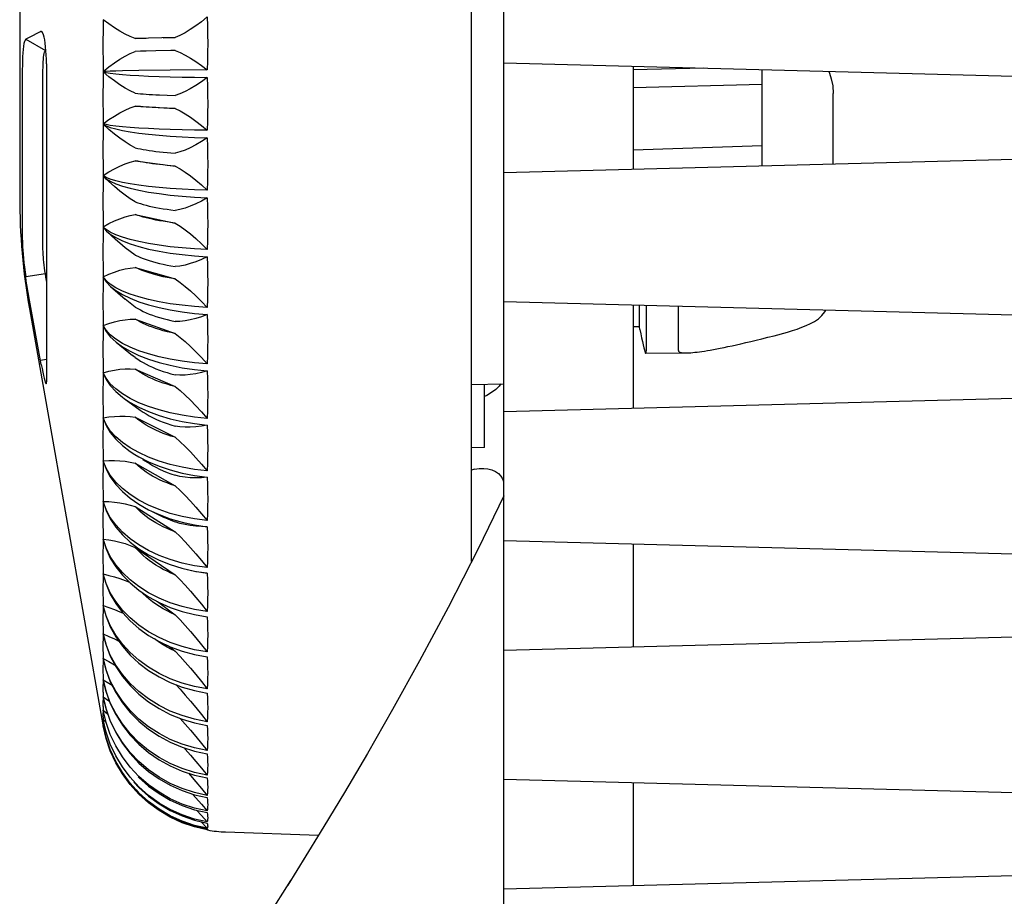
# Model space of a CAD drawing. Header units: inches. Extents: x 0 to 17, y 0 to 11.
# Tile 24 of 29: x 9.944 to 10.545, y 5.038 to 5.572. Entities that reach past the tile are written whole.
import ezdxf

# ---------------------------------------------------------------- set-up
doc = ezdxf.new("R2010")
doc.units = ezdxf.units.IN
doc.header["$LTSCALE"] = 0.935
doc.header["$MEASUREMENT"] = 0
doc.layers.get('0').update_dxf_attribs({"linetype": 'CONTINUOUS'})

msp = doc.modelspace()

# ---------------------------------------------------------------- linework, layer by layer
at = {"color": 7, "linetype": 'Continuous'}
for p, q in [((10.23944, 4.18425), (10.23944, 5.98203)), ((10.21975, 5.24186), (10.21975, 5.85432)), ((9.94784, 5.56055), (9.9598, 5.55368)), ((9.95014, 5.56188), (9.95683, 5.56532)), ((9.95808, 5.5646), (9.95683, 5.56532)), ((9.99497, 5.56444), (9.99494, 5.56053)), ((9.99494, 5.56053), (9.99494, 5.55276)), ((10.03887, 5.5615), (10.01464, 5.56099)), ((10.01464, 5.56099), (10.01775, 5.5611)), ((10.01775, 5.5611), (10.02128, 5.56119)), ((10.03168, 5.5614), (10.03887, 5.5615)), ((10.01775, 5.55322), (10.01464, 5.55312)), ((10.02128, 5.55332), (10.01775, 5.55322)), ((10.02726, 5.55345), (10.02128, 5.55332)), ((9.94576, 5.54196), (9.94576, 5.43875)), ((9.96048, 5.54548), (9.96048, 5.35161)), ((10.03599, 5.5417), (10.01683, 5.54148)), ((10.05848, 5.54184), (10.03599, 5.5417)), ((10.23944, 5.54612), (11.0544, 5.52478)), ((10.31818, 5.54406), (10.31818, 5.48125)), ((10.36124, 5.54293), (10.31818, 5.54189)), ((10.39692, 5.48331), (10.39692, 5.54199)), ((9.95837, 5.43207), (9.95837, 5.54159)), ((10.01683, 5.54148), (10.00678, 5.54127)), ((9.99497, 5.53255), (9.99494, 5.52864)), ((10.31818, 5.53111), (10.39692, 5.53315)), ((9.99494, 5.52864), (9.99494, 5.52088)), ((10.03401, 5.52635), (10.03887, 5.52617)), ((10.44023, 5.48445), (10.44023, 5.52734)), ((10.01464, 5.5197), (10.03887, 5.51831)), ((10.03887, 5.51831), (10.03401, 5.51848)), ((9.99497, 5.50075), (9.99494, 5.49687)), ((10.23944, 5.47919), (11.0544, 5.50053)), ((9.99494, 5.49687), (9.99494, 5.48917)), ((10.39692, 5.49545), (10.31818, 5.49283)), ((10.01464, 5.48645), (10.03887, 5.48316)), ((9.99501, 5.47707), (9.99499, 5.47508)), ((9.99683, 5.47623), (9.99501, 5.47733)), ((9.99501, 5.47707), (9.99551, 5.47656)), ((9.9965, 5.4756), (9.9972, 5.47493)), ((9.99497, 5.46924), (9.99494, 5.46542)), ((9.99494, 5.46542), (9.99494, 5.45782)), ((10.01464, 5.45358), (10.03887, 5.44842)), ((9.99683, 5.44444), (9.99501, 5.44614)), ((9.99501, 5.44589), (9.99683, 5.4437)), ((9.99941, 5.44279), (9.99683, 5.44444)), ((9.99683, 5.4437), (9.99718, 5.44336)), ((9.99718, 5.44337), (10.0025, 5.43845)), ((10.00274, 5.44122), (9.99941, 5.44279)), ((10.00678, 5.43972), (10.00274, 5.44122)), ((9.99497, 5.43822), (9.99494, 5.43448)), ((9.99494, 5.43448), (9.99494, 5.42703)), ((9.9598, 5.41733), (9.94784, 5.41552)), ((9.99683, 5.41329), (9.99501, 5.41558)), ((10.01464, 5.42129), (10.03887, 5.41429)), ((9.99501, 5.41534), (9.99683, 5.41257)), ((9.99683, 5.41257), (9.99961, 5.4097)), ((9.99961, 5.40971), (10.00841, 5.40203)), ((9.99497, 5.40787), (9.99494, 5.40423)), ((9.99494, 5.40423), (9.99494, 5.39699)), ((10.01683, 5.40333), (10.01149, 5.40506)), ((9.95734, 5.36208), (9.95014, 5.40138)), ((10.23944, 5.40045), (11.0544, 5.37911)), ((10.31818, 5.39839), (10.31818, 5.33558)), ((10.32212, 5.38511), (10.32212, 5.39828)), ((10.32611, 5.39818), (10.32611, 5.37048)), ((10.34579, 5.37063), (10.34579, 5.39766)), ((9.95014, 5.39605), (9.99489, 5.1423)), ((9.99501, 5.38584), (9.99856, 5.3871)), ((9.99683, 5.38298), (9.99501, 5.38584)), ((9.99501, 5.3856), (9.99683, 5.38227)), ((10.01464, 5.38979), (10.03887, 5.38099)), ((10.32212, 5.3851), (10.31818, 5.38509)), ((10.32241, 5.3835), (10.32212, 5.3851)), ((9.99497, 5.37839), (9.99494, 5.37488)), ((9.99494, 5.37488), (9.99494, 5.36788)), ((10.00678, 5.37502), (10.00274, 5.37754)), ((10.00303, 5.37571), (10.01305, 5.36763)), ((10.01149, 5.37022), (10.01683, 5.36767)), ((10.01464, 5.36635), (10.01305, 5.36761)), ((10.32587, 5.36901), (10.35056, 5.36918)), ((9.95683, 5.36481), (9.96048, 5.36536)), ((9.99501, 5.35709), (9.99856, 5.35802)), ((9.99683, 5.35368), (9.99501, 5.35709)), ((10.01464, 5.35926), (10.03887, 5.34872)), ((10.21975, 5.34983), (10.23944, 5.35028)), ((10.22763, 5.31148), (10.22763, 5.35001)), ((10.23752, 5.35024), (10.23662, 5.34897)), ((10.23944, 5.33352), (11.0544, 5.35486)), ((9.99494, 5.34659), (9.99494, 5.33988)), ((10.01149, 5.34136), (10.00678, 5.34417)), ((10.23662, 5.34897), (10.23453, 5.34688)), ((10.00781, 5.34146), (10.01768, 5.33431)), ((10.01683, 5.33877), (10.01149, 5.34136)), ((9.99501, 5.32953), (9.99856, 5.33011)), ((9.99683, 5.32558), (9.99501, 5.32953)), ((10.01464, 5.3299), (10.03887, 5.31768)), ((9.99495, 5.31957), (9.99494, 5.31316)), ((10.22763, 5.31147), (10.21975, 5.31129)), ((9.99501, 5.30331), (9.99856, 5.30354)), ((9.99683, 5.29885), (9.99501, 5.30331)), ((10.01446, 5.30712), (10.01683, 5.30572)), ((10.01464, 5.30188), (10.03887, 5.28805)), ((10.01683, 5.30572), (10.02273, 5.3027)), ((10.01911, 5.30424), (10.02332, 5.30164)), ((10.02332, 5.30164), (10.02518, 5.30053)), ((10.22147, 5.29816), (10.21975, 5.29766)), ((9.99494, 5.29391), (9.99494, 5.28789)), ((10.23859, 5.29238), (10.23922, 5.29063)), ((9.99683, 5.27366), (9.99501, 5.2786)), ((9.99501, 5.2786), (9.99856, 5.27848)), ((9.99501, 5.27841), (9.99683, 5.27308)), ((10.01149, 5.28061), (10.01683, 5.27689)), ((10.02273, 5.27629), (10.01683, 5.27936)), ((10.01464, 5.27538), (10.03887, 5.26003)), ((10.02914, 5.27358), (10.02273, 5.27629)), ((10.02463, 5.27259), (10.03195, 5.26905)), ((10.03599, 5.27126), (10.02914, 5.27358)), ((9.99494, 5.26984), (9.99494, 5.26423)), ((10.02518, 5.26671), (10.02318, 5.26803)), ((9.99501, 5.25538), (9.99683, 5.24963)), ((10.01149, 5.2538), (10.01683, 5.24973)), ((10.23944, 5.25478), (11.0544, 5.23344)), ((9.99494, 5.24748), (9.99494, 5.24231)), ((10.01615, 5.24885), (10.01464, 5.25056)), ((10.01464, 5.25056), (10.03887, 5.23379)), ((10.01775, 5.24719), (10.01615, 5.24885)), ((10.02273, 5.24865), (10.01683, 5.25205)), ((10.31818, 5.25272), (10.31818, 5.18991)), ((10.05074, 5.23931), (10.04321, 5.24095)), ((10.05848, 5.23817), (10.05074, 5.23931)), ((9.99494, 5.22698), (9.99494, 5.22228)), ((10.01149, 5.22881), (10.01683, 5.22442)), ((10.02273, 5.22285), (10.01683, 5.22657)), ((10.01947, 5.22221), (10.01819, 5.2235)), ((10.0281, 5.21752), (10.03887, 5.20948)), ((9.99494, 5.20846), (9.99494, 5.20426)), ((10.01149, 5.20579), (10.01683, 5.2011)), ((10.23944, 5.18785), (11.0544, 5.20919)), ((10.02273, 5.19906), (10.01683, 5.20306)), ((9.99494, 5.19203), (9.99494, 5.18836)), ((10.03487, 5.19045), (10.03887, 5.18727)), ((10.01149, 5.18487), (10.01683, 5.17992)), ((10.02273, 5.17742), (10.01683, 5.18169)), ((10.05074, 5.18523), (10.05848, 5.18379)), ((9.99494, 5.1778), (9.99494, 5.17468)), ((10.01149, 5.1662), (10.01683, 5.161)), ((10.02273, 5.15807), (10.01683, 5.16257)), ((10.05074, 5.16315), (10.05848, 5.16162)), ((9.99494, 5.15626), (9.99495, 5.15494)), ((9.99495, 5.15494), (9.99494, 5.15429)), ((9.99494, 5.14908), (9.99495, 5.14839)), ((9.99495, 5.14839), (9.99494, 5.14771)), ((9.99501, 5.15119), (9.99778, 5.14905)), ((9.99501, 5.14552), (9.99669, 5.14411)), ((10.01149, 5.14988), (10.01683, 5.14448)), ((10.02273, 5.14112), (10.01683, 5.14583)), ((9.99494, 5.14437), (9.99495, 5.14372)), ((9.99495, 5.14372), (9.99494, 5.14359)), ((9.99494, 5.14214), (9.99495, 5.142)), ((9.99495, 5.142), (9.99494, 5.14198)), ((9.99499, 5.14172), (9.99501, 5.14165)), ((9.99501, 5.14234), (9.99596, 5.14147)), ((10.05074, 5.14343), (10.05848, 5.14184)), ((10.01149, 5.13601), (10.01683, 5.13044)), ((10.02273, 5.12668), (10.01683, 5.13158)), ((10.01149, 5.12469), (10.01683, 5.11898)), ((10.05074, 5.12621), (10.05848, 5.12456)), ((10.02273, 5.11484), (10.01683, 5.11988)), ((10.0165, 5.11053), (10.01683, 5.11017)), ((10.02273, 5.10567), (10.01683, 5.11083)), ((10.05074, 5.1116), (10.05848, 5.10989)), ((10.01378, 5.1074), (10.01683, 5.10405)), ((10.02273, 5.09922), (10.01683, 5.10448)), ((10.23944, 5.10911), (11.0544, 5.08777)), ((10.31818, 5.10705), (10.31818, 5.04424)), ((10.01515, 5.10253), (10.01683, 5.10067)), ((10.05074, 5.09967), (10.05848, 5.09792)), ((10.05074, 5.09051), (10.05848, 5.08873)), ((10.05206, 5.0902), (10.05498, 5.08695)), ((10.05498, 5.08695), (10.05848, 5.083)), ((10.05466, 5.08325), (10.05848, 5.07915)), ((10.12964, 5.08023), (10.11648, 5.05878)), ((10.05761, 5.07908), (10.05848, 5.0782)), ((10.06974, 5.07695), (10.12642, 5.07497)), ((10.11866, 5.06231), (10.10757, 5.0445)), ((10.23944, 5.04218), (11.0544, 5.06352)), ((10.10931, 5.04728), (10.09572, 5.02578))]:
    msp.add_line(p, q, dxfattribs=at)
for points in [[(9.94417, 5.62728), (9.94417, 5.62723), (9.94417, 5.62698), (9.94416, 5.46444)], [(9.99501, 5.57247), (9.99499, 5.57043), (9.99497, 5.56841), (9.99497, 5.56444)], [(10.01464, 5.56099), (10.01156, 5.56221), (10.00841, 5.5637), (10.00519, 5.56546), (10.00189, 5.56751), (9.99849, 5.56985), (9.99501, 5.57247)], [(10.05848, 5.57412), (10.05494, 5.57121), (10.05151, 5.56863), (10.04821, 5.56639), (10.04501, 5.56447), (10.0419, 5.56283), (10.03887, 5.5615)], [(10.05848, 5.57412), (10.05867, 5.56875), (10.05878, 5.56337), (10.05882, 5.55799), (10.05878, 5.5526), (10.05867, 5.54722), (10.05848, 5.54184)], [(9.94784, 5.56055), (9.94744, 5.56003), (9.94708, 5.55912), (9.94676, 5.55784), (9.9465, 5.55624), (9.94627, 5.55433), (9.94608, 5.55219), (9.94594, 5.54985), (9.94584, 5.54734), (9.94578, 5.54473), (9.94576, 5.54196)], [(9.94784, 5.56055), (9.94819, 5.56078), (9.94855, 5.561), (9.94893, 5.56122), (9.94932, 5.56144), (9.94973, 5.56166), (9.95014, 5.56188)], [(9.95748, 5.56529), (9.95734, 5.56535), (9.95683, 5.56532)], [(9.96048, 5.54548), (9.96044, 5.54827), (9.96035, 5.55095), (9.9602, 5.55352), (9.96, 5.55593), (9.95974, 5.55812), (9.95944, 5.56008), (9.95908, 5.56181), (9.95869, 5.56323), (9.95827, 5.5643), (9.95782, 5.56502), (9.95748, 5.56529)], [(9.95861, 5.54819), (9.95874, 5.54957), (9.9589, 5.55079), (9.95908, 5.55182), (9.95929, 5.55265), (9.95953, 5.55328), (9.9598, 5.55368)], [(9.95837, 5.54159), (9.95839, 5.54338), (9.95843, 5.54507), (9.95851, 5.54669), (9.95861, 5.54819)], [(9.99494, 5.55276), (9.99497, 5.54884), (9.99497, 5.54487)], [(9.99501, 5.54082), (9.99856, 5.54363), (10.00198, 5.54613), (10.0053, 5.54832), (10.0085, 5.55021), (10.01162, 5.55181), (10.01464, 5.55312)], [(10.03887, 5.55363), (10.0364, 5.5536), (10.02726, 5.55345)], [(10.03887, 5.55363), (10.04196, 5.5524), (10.04512, 5.55087), (10.04834, 5.54906), (10.05163, 5.54696), (10.05501, 5.54455), (10.05848, 5.54184)], [(9.99497, 5.54487), (9.99499, 5.54285), (9.99501, 5.54082)], [(9.99501, 5.54056), (9.99499, 5.53852), (9.99497, 5.53651), (9.99497, 5.53255)], [(10.00678, 5.54127), (10.00274, 5.54116), (9.99941, 5.54104), (9.99683, 5.54093), (9.99501, 5.54082)], [(10.01464, 5.52756), (10.01156, 5.52901), (10.00841, 5.53075), (10.00519, 5.53276), (10.00188, 5.53507), (9.99849, 5.53767), (9.99501, 5.54056)], [(9.99501, 5.54056), (9.99683, 5.54016), (9.99941, 5.53978), (10.00274, 5.5394), (10.00678, 5.53904), (10.01149, 5.5387), (10.01683, 5.53838)], [(10.01683, 5.53838), (10.02273, 5.53811), (10.02914, 5.53787), (10.03599, 5.53765), (10.04321, 5.53748), (10.05074, 5.53733), (10.05848, 5.53723)], [(10.05848, 5.53723), (10.05494, 5.5346), (10.05151, 5.53229), (10.04821, 5.53031), (10.04501, 5.52864), (10.0419, 5.52726), (10.03887, 5.52617)], [(10.05848, 5.53723), (10.05867, 5.53185), (10.05878, 5.52647), (10.05882, 5.52109), (10.05878, 5.51572), (10.05867, 5.51035), (10.05848, 5.50499)], [(10.43755, 5.54093), (10.43797, 5.53994), (10.43908, 5.53641), (10.43991, 5.53217), (10.44023, 5.52734)], [(10.01464, 5.52756), (10.01615, 5.52742), (10.01775, 5.52728), (10.01947, 5.52715), (10.02128, 5.52702), (10.02318, 5.52689), (10.02518, 5.52677)], [(10.02518, 5.52677), (10.02726, 5.52666), (10.02943, 5.52655), (10.03401, 5.52635)], [(9.99494, 5.52088), (9.99497, 5.51696), (9.99497, 5.513)], [(9.99501, 5.50895), (9.99856, 5.51148), (10.00198, 5.51371), (10.0053, 5.51564), (10.0085, 5.51727), (10.01162, 5.51863), (10.01464, 5.5197)], [(10.02518, 5.51891), (10.02318, 5.51903), (10.02128, 5.51916), (10.01947, 5.51928), (10.01775, 5.51942), (10.01615, 5.51956), (10.01464, 5.5197)], [(10.03401, 5.51848), (10.02943, 5.51869), (10.02726, 5.5188), (10.02518, 5.51891)], [(10.03887, 5.51831), (10.04196, 5.51683), (10.04512, 5.51506), (10.04834, 5.513), (10.05163, 5.51064), (10.05501, 5.50797), (10.05848, 5.50499)], [(9.99497, 5.513), (9.99499, 5.51099), (9.99501, 5.50895)], [(9.99501, 5.50869), (9.99499, 5.50668), (9.99497, 5.50468), (9.99497, 5.50075)], [(10.01683, 5.50634), (10.01149, 5.5067), (10.00678, 5.5071), (10.00274, 5.50752), (9.99941, 5.50798), (9.99683, 5.50846), (9.99501, 5.50895)], [(9.99501, 5.50869), (9.99683, 5.50769), (9.99941, 5.50672), (10.00274, 5.50578), (10.00678, 5.50488), (10.01149, 5.50404), (10.01683, 5.50326)], [(10.01464, 5.49425), (10.01156, 5.49593), (10.00841, 5.4979), (10.00519, 5.50016), (10.00188, 5.50271), (9.99849, 5.50555), (9.99501, 5.50869)], [(10.05848, 5.50499), (10.05074, 5.50509), (10.04321, 5.50525), (10.03599, 5.50545), (10.02914, 5.50571), (10.02273, 5.506), (10.01683, 5.50634)], [(10.01683, 5.50326), (10.02273, 5.50257), (10.02914, 5.50196), (10.03599, 5.50143), (10.04321, 5.50099), (10.05074, 5.50065), (10.05848, 5.5004)], [(10.05848, 5.5004), (10.05494, 5.49807), (10.05151, 5.49605), (10.04821, 5.49435), (10.04501, 5.49294), (10.0419, 5.49181), (10.03887, 5.49096)], [(10.05848, 5.5004), (10.05867, 5.49505), (10.05878, 5.4897), (10.05882, 5.48436), (10.05878, 5.47903), (10.05867, 5.47371), (10.05848, 5.46841)], [(10.01464, 5.49425), (10.01615, 5.49392), (10.01775, 5.49359), (10.01947, 5.49328), (10.02128, 5.49297), (10.02318, 5.49268), (10.02518, 5.49239)], [(9.99494, 5.48917), (9.99497, 5.48528), (9.99497, 5.48135)], [(10.02518, 5.49239), (10.02726, 5.49212), (10.02943, 5.49186), (10.03168, 5.49162), (10.03401, 5.49139), (10.0364, 5.49117), (10.03887, 5.49096)], [(9.99501, 5.47733), (9.99856, 5.47956), (10.00198, 5.48151), (10.0053, 5.48316), (10.0085, 5.48453), (10.01162, 5.48562), (10.01464, 5.48645)], [(10.02518, 5.48459), (10.02318, 5.48488), (10.02128, 5.48517), (10.01947, 5.48547), (10.01775, 5.48579), (10.01615, 5.48611), (10.01464, 5.48645)], [(10.03887, 5.48316), (10.0364, 5.48337), (10.03401, 5.48359), (10.03168, 5.48382), (10.02943, 5.48406), (10.02726, 5.48432), (10.02518, 5.48459)], [(10.03887, 5.48316), (10.04196, 5.48146), (10.04512, 5.47945), (10.04834, 5.47715), (10.05163, 5.47455), (10.05501, 5.47163), (10.05848, 5.46841)], [(9.99497, 5.48135), (9.99499, 5.47935), (9.99501, 5.47733)], [(9.99551, 5.47656), (9.99683, 5.47547), (9.99941, 5.47391), (10.00274, 5.47241), (10.00679, 5.47099), (10.0115, 5.46965), (10.01684, 5.46841)], [(10.01683, 5.47146), (10.01149, 5.47228), (10.00678, 5.47318), (10.00274, 5.47414), (9.99941, 5.47516), (9.99683, 5.47623)], [(9.99499, 5.47508), (9.99497, 5.47312), (9.99497, 5.46924)], [(10.01464, 5.46127), (10.01156, 5.46318), (10.0084, 5.46537), (10.00519, 5.46785), (10.00189, 5.47062), (9.9985, 5.4737), (9.9972, 5.47493)], [(10.05848, 5.46841), (10.05074, 5.46865), (10.04321, 5.46901), (10.03599, 5.46947), (10.02914, 5.47004), (10.02273, 5.47071), (10.01683, 5.47146)], [(10.01684, 5.46841), (10.02274, 5.46731), (10.02915, 5.46633), (10.036, 5.46549), (10.04322, 5.4648), (10.05074, 5.46426), (10.05848, 5.46387)], [(10.05848, 5.46387), (10.05494, 5.46185), (10.05151, 5.46013), (10.04821, 5.45871), (10.04501, 5.45758), (10.0419, 5.45671), (10.03887, 5.45612)], [(10.05848, 5.46387), (10.05867, 5.45857), (10.05878, 5.45329), (10.05882, 5.44802), (10.05878, 5.44277), (10.05867, 5.43753), (10.05848, 5.43232)], [(9.99494, 5.45782), (9.99497, 5.45399), (9.99497, 5.45011)], [(10.01464, 5.46127), (10.01615, 5.46075), (10.01776, 5.46024), (10.01947, 5.45974), (10.02128, 5.45926), (10.02319, 5.4588), (10.02519, 5.45836)], [(10.02519, 5.45836), (10.02727, 5.45793), (10.02944, 5.45753), (10.03169, 5.45714), (10.03401, 5.45678), (10.03641, 5.45644), (10.03887, 5.45612)], [(9.99501, 5.44614), (9.99856, 5.44806), (10.00198, 5.44971), (10.0053, 5.45107), (10.0085, 5.45217), (10.01162, 5.45301), (10.01464, 5.45358)], [(10.02518, 5.45067), (10.02318, 5.45111), (10.02128, 5.45157), (10.01947, 5.45205), (10.01775, 5.45255), (10.01615, 5.45306), (10.01464, 5.45358)], [(9.99497, 5.45011), (9.99499, 5.44814), (9.99501, 5.44614)], [(9.99501, 5.44589), (9.99499, 5.44394), (9.99497, 5.44201), (9.99497, 5.43822)], [(10.03887, 5.44842), (10.0364, 5.44874), (10.03401, 5.44908), (10.03168, 5.44945), (10.02943, 5.44983), (10.02726, 5.45024), (10.02518, 5.45067)], [(10.03887, 5.44842), (10.04196, 5.4465), (10.04511, 5.44427), (10.04834, 5.44175), (10.05163, 5.43892), (10.05501, 5.43577), (10.05848, 5.43232)], [(9.99718, 5.44336), (9.99941, 5.44157), (10.00274, 5.43952), (10.00678, 5.43757), (10.01149, 5.43575), (10.01683, 5.43406)], [(10.01683, 5.43706), (10.01149, 5.43833), (10.00678, 5.43972)], [(9.94576, 5.43876), (9.94579, 5.4374), (9.94585, 5.4358), (9.94595, 5.43393), (9.94609, 5.43181), (9.94628, 5.42944), (9.9465, 5.42688), (9.94677, 5.42422), (9.94708, 5.42143), (9.94744, 5.41853), (9.94784, 5.41552)], [(10.01464, 5.42883), (10.01156, 5.43095), (10.00841, 5.43335), (10.00519, 5.43603), (10.0025, 5.43845)], [(10.05848, 5.43232), (10.05074, 5.4327), (10.04321, 5.43326), (10.03599, 5.43398), (10.02914, 5.43486), (10.02273, 5.43589), (10.01683, 5.43706)], [(10.01683, 5.43406), (10.02273, 5.43255), (10.02914, 5.43121), (10.03599, 5.43007), (10.04321, 5.42912), (10.05074, 5.42838), (10.05848, 5.42786)], [(9.9589, 5.4245), (9.95874, 5.42614), (9.95861, 5.42766), (9.95851, 5.42904), (9.95843, 5.43026), (9.95839, 5.43126), (9.95837, 5.43207)], [(10.01464, 5.42883), (10.01615, 5.42812), (10.01775, 5.42743), (10.01947, 5.42676), (10.02128, 5.42611), (10.02318, 5.42548), (10.02518, 5.42488)], [(10.05848, 5.42786), (10.05494, 5.42616), (10.05151, 5.42475), (10.04821, 5.42363), (10.04501, 5.42277), (10.0419, 5.42217), (10.03887, 5.42183)], [(10.05848, 5.42786), (10.05867, 5.42265), (10.05878, 5.41747), (10.05882, 5.4123), (10.05878, 5.40716), (10.05867, 5.40204), (10.05848, 5.39694)], [(9.9598, 5.41733), (9.95954, 5.41918), (9.9593, 5.421), (9.95909, 5.42278), (9.9589, 5.4245)], [(9.99494, 5.42703), (9.99497, 5.42327), (9.99497, 5.41947)], [(10.02518, 5.42488), (10.02726, 5.4243), (10.02943, 5.42375), (10.03168, 5.42323), (10.03401, 5.42273), (10.0364, 5.42227), (10.03887, 5.42183)], [(9.96048, 5.41291), (9.96041, 5.41332), (9.9601, 5.41533), (9.9598, 5.41733)], [(9.99497, 5.41947), (9.99499, 5.41754), (9.99501, 5.41558)], [(9.99501, 5.41558), (9.99856, 5.41718), (10.00199, 5.41852), (10.0053, 5.41959), (10.0085, 5.4204), (10.01162, 5.42097), (10.01464, 5.42129)], [(10.02518, 5.41734), (10.02318, 5.41794), (10.02128, 5.41857), (10.01947, 5.41922), (10.01775, 5.41989), (10.01615, 5.42058), (10.01464, 5.42129)], [(10.03887, 5.41429), (10.0364, 5.41473), (10.03401, 5.41519), (10.03168, 5.41569), (10.02943, 5.41621), (10.02726, 5.41676), (10.02518, 5.41734)], [(9.95014, 5.40138), (9.94972, 5.40373), (9.94932, 5.40609), (9.94892, 5.40844), (9.94855, 5.4108), (9.94819, 5.41316), (9.94784, 5.41552)], [(9.99501, 5.41534), (9.99499, 5.41344), (9.99497, 5.41157), (9.99497, 5.40787)], [(10.00274, 5.40895), (9.99941, 5.41108), (9.99683, 5.41329)], [(9.99961, 5.4097), (10.00274, 5.40729), (10.00678, 5.40483), (10.01149, 5.40253), (10.01683, 5.40041)], [(10.03887, 5.41429), (10.04196, 5.41216), (10.04511, 5.40973), (10.04833, 5.40699), (10.05163, 5.40395), (10.05502, 5.4006), (10.05848, 5.39694)], [(10.01149, 5.40506), (10.00678, 5.40694), (10.00274, 5.40895)], [(10.01464, 5.39713), (10.01156, 5.39943), (10.00841, 5.40203)], [(10.05848, 5.39694), (10.05074, 5.39746), (10.04321, 5.39821), (10.03599, 5.39919), (10.02914, 5.40038), (10.02273, 5.40176), (10.01683, 5.40333)], [(10.01683, 5.40041), (10.02273, 5.3985), (10.02914, 5.39682), (10.03599, 5.39537), (10.04321, 5.39417), (10.05074, 5.39324), (10.05848, 5.39258)], [(9.99494, 5.39699), (9.99497, 5.39333), (9.99497, 5.38963)], [(10.01464, 5.39713), (10.01615, 5.39623), (10.01775, 5.39536), (10.01947, 5.39452), (10.02128, 5.3937), (10.02318, 5.39291), (10.02518, 5.39216)], [(10.02518, 5.39216), (10.02726, 5.39143), (10.02943, 5.39074), (10.03168, 5.39008), (10.03401, 5.38946), (10.0364, 5.38888), (10.03887, 5.38833)], [(10.05848, 5.39258), (10.05494, 5.39123), (10.05151, 5.39013), (10.04821, 5.38931), (10.04501, 5.38874), (10.0419, 5.38841), (10.03887, 5.38833)], [(10.05848, 5.39258), (10.05867, 5.3875), (10.05878, 5.38245), (10.05882, 5.37742), (10.05878, 5.37241), (10.05867, 5.36744), (10.05848, 5.36249)], [(10.42874, 5.38836), (10.43117, 5.38998), (10.43331, 5.39195), (10.43514, 5.39425), (10.43577, 5.39531)], [(9.99497, 5.38963), (9.99499, 5.38774), (9.99501, 5.38584)], [(9.99501, 5.3856), (9.99499, 5.38377), (9.99497, 5.38196), (9.99497, 5.37839)], [(9.99856, 5.3871), (10.00199, 5.38812), (10.0053, 5.3889), (10.00851, 5.38943), (10.01162, 5.38973), (10.01464, 5.38979)], [(10.02518, 5.38482), (10.02318, 5.38558), (10.02128, 5.38636), (10.01947, 5.38718), (10.01775, 5.38803), (10.01615, 5.38889), (10.01464, 5.38979)], [(10.41235, 5.38181), (10.41531, 5.38275), (10.41821, 5.38376), (10.42104, 5.38483), (10.42376, 5.38596), (10.42634, 5.38714), (10.42874, 5.38836)], [(10.00274, 5.37754), (9.99941, 5.3802), (9.99683, 5.38298)], [(9.99683, 5.38227), (9.99941, 5.37904), (10.00303, 5.37569)], [(10.03887, 5.38099), (10.0364, 5.38154), (10.03401, 5.38212), (10.03168, 5.38274), (10.02943, 5.3834), (10.02726, 5.38409), (10.02518, 5.38482)], [(10.03887, 5.38099), (10.04195, 5.37867), (10.04511, 5.37604), (10.04833, 5.37311), (10.05163, 5.36988), (10.05502, 5.36634), (10.05848, 5.36249)], [(10.32241, 5.3835), (10.32291, 5.38086), (10.32339, 5.37838), (10.32385, 5.3761), (10.32429, 5.37408), (10.3247, 5.37236), (10.32506, 5.37098), (10.32537, 5.36995), (10.32563, 5.3693), (10.32584, 5.36902), (10.32587, 5.36901)], [(10.35056, 5.36918), (10.35136, 5.36919), (10.35235, 5.36924), (10.35343, 5.36931), (10.3546, 5.3694), (10.35585, 5.36953), (10.35719, 5.36969), (10.35862, 5.36987), (10.36015, 5.37008), (10.36176, 5.37033), (10.36348, 5.37061), (10.36529, 5.37092), (10.36721, 5.37126), (10.36924, 5.37164), (10.37138, 5.37205), (10.37364, 5.37251), (10.37603, 5.373), (10.37855, 5.37354), (10.3812, 5.37412), (10.38399, 5.37475), (10.38694, 5.37543), (10.39003, 5.37616), (10.39329, 5.37694), (10.39673, 5.37779), (10.40034, 5.37869), (10.40414, 5.37966), (10.41235, 5.38181)], [(10.00303, 5.37569), (10.00678, 5.37298), (10.01149, 5.37022)], [(10.01683, 5.3705), (10.01149, 5.37267), (10.00678, 5.37502)], [(9.99494, 5.36788), (9.99497, 5.36434), (9.99497, 5.36076)], [(10.05848, 5.36249), (10.05074, 5.36315), (10.04321, 5.3641), (10.03599, 5.36532), (10.02914, 5.3668), (10.02273, 5.36854), (10.01683, 5.3705)], [(10.01683, 5.36767), (10.02273, 5.36538), (10.02914, 5.36335), (10.03599, 5.36161), (10.04321, 5.36017), (10.05074, 5.35906), (10.05848, 5.35827)], [(10.32587, 5.36901), (10.32599, 5.36914), (10.32608, 5.36963), (10.32611, 5.37048)], [(10.34579, 5.37063), (10.34583, 5.3704), (10.34593, 5.37018), (10.34611, 5.36998), (10.34636, 5.3698), (10.34669, 5.36963), (10.34711, 5.3695), (10.34761, 5.36938), (10.34819, 5.36929), (10.34886, 5.36923), (10.34961, 5.36919), (10.35044, 5.36918)], [(9.95734, 5.36208), (9.95782, 5.35959), (9.95827, 5.35737), (9.9587, 5.3554), (9.95909, 5.3537)], [(10.01464, 5.36635), (10.01615, 5.36528), (10.01775, 5.36424), (10.01947, 5.36323), (10.02128, 5.36225), (10.02318, 5.3613), (10.02518, 5.3604)], [(9.99497, 5.36076), (9.99499, 5.35894), (9.99501, 5.35709)], [(9.99501, 5.35687), (9.99499, 5.35512), (9.99497, 5.35338), (9.99497, 5.34995)], [(9.99501, 5.35687), (9.99683, 5.353), (9.99941, 5.34925), (10.00274, 5.34563), (10.00678, 5.34221), (10.00781, 5.34145)], [(9.99856, 5.35802), (10.00199, 5.35872), (10.0053, 5.35918), (10.00851, 5.35943), (10.01162, 5.35945), (10.01464, 5.35926)], [(10.02518, 5.35331), (10.02318, 5.35421), (10.02128, 5.35516), (10.01947, 5.35614), (10.01775, 5.35715), (10.01615, 5.35819), (10.01464, 5.35926)], [(10.02518, 5.3604), (10.02726, 5.35953), (10.02943, 5.3587), (10.03168, 5.35791), (10.03401, 5.35716), (10.0364, 5.35646), (10.03887, 5.35581)], [(10.05848, 5.35827), (10.05494, 5.35726), (10.05151, 5.35649), (10.04821, 5.35597), (10.04501, 5.35569), (10.0419, 5.35563), (10.03887, 5.35581)], [(10.05848, 5.35827), (10.05867, 5.35334), (10.05878, 5.34845), (10.05882, 5.34358), (10.05878, 5.33875), (10.05867, 5.33396), (10.05848, 5.32919)], [(9.95909, 5.3537), (9.95945, 5.35231), (9.95975, 5.35129), (9.96001, 5.35062), (9.96021, 5.35031), (9.9603, 5.3503)], [(9.9603, 5.3503), (9.96036, 5.35037), (9.96045, 5.35081), (9.96048, 5.35161)], [(9.99497, 5.34995), (9.99496, 5.34826), (9.99494, 5.34659)], [(10.00678, 5.34417), (10.00274, 5.34718), (9.99941, 5.35036), (9.99683, 5.35368)], [(10.03887, 5.34872), (10.0364, 5.34937), (10.03401, 5.35007), (10.03168, 5.35082), (10.02943, 5.35161), (10.02726, 5.35244), (10.02518, 5.35331)], [(10.03887, 5.34872), (10.04195, 5.34621), (10.04511, 5.34341), (10.04833, 5.34031), (10.05164, 5.33691), (10.05502, 5.3332), (10.05848, 5.32919)], [(10.23453, 5.34688), (10.23195, 5.34495), (10.22902, 5.34319), (10.22763, 5.34251)], [(9.99494, 5.33988), (9.99496, 5.33818), (9.99497, 5.33648), (9.99497, 5.33305)], [(10.00781, 5.34145), (10.01149, 5.339), (10.01683, 5.33604)], [(10.05848, 5.32919), (10.05074, 5.32998), (10.04321, 5.33111), (10.03599, 5.33257), (10.02914, 5.33435), (10.02273, 5.33642), (10.01683, 5.33877)], [(9.99497, 5.33305), (9.99499, 5.3313), (9.99501, 5.32953)], [(10.01683, 5.33604), (10.02273, 5.33338), (10.02914, 5.33102), (10.03599, 5.329), (10.04321, 5.32734), (10.05074, 5.32604), (10.05848, 5.32513)], [(10.01766, 5.33431), (10.01947, 5.33307), (10.02128, 5.33194), (10.02318, 5.33084), (10.02518, 5.32979)], [(9.99501, 5.32931), (9.99499, 5.32766), (9.99497, 5.32602), (9.99497, 5.32278)], [(9.99501, 5.32931), (9.99683, 5.32493), (9.99941, 5.32068), (10.00274, 5.31659), (10.00678, 5.3127), (10.01149, 5.30907), (10.01446, 5.30712)], [(10.01683, 5.30833), (10.01149, 5.31132), (10.00678, 5.31458), (10.00274, 5.31806), (9.99941, 5.32174), (9.99683, 5.32558)], [(9.99856, 5.33011), (10.00199, 5.33048), (10.0053, 5.33064), (10.00849, 5.33059), (10.01161, 5.33035), (10.01464, 5.3299)], [(10.02518, 5.32299), (10.02318, 5.32405), (10.02128, 5.32514), (10.01947, 5.32627), (10.01775, 5.32745), (10.01615, 5.32865), (10.01464, 5.3299)], [(10.02518, 5.32979), (10.02726, 5.32878), (10.02943, 5.32782), (10.03168, 5.32691), (10.03401, 5.32605), (10.0364, 5.32523), (10.03887, 5.32447)], [(9.99497, 5.32278), (9.99496, 5.32117), (9.99495, 5.31957)], [(10.03887, 5.31768), (10.0364, 5.31844), (10.03401, 5.31925), (10.03168, 5.32011), (10.02943, 5.32102), (10.02726, 5.32198), (10.02518, 5.32299)], [(10.05848, 5.32513), (10.05494, 5.32446), (10.05151, 5.32403), (10.04821, 5.32381), (10.04501, 5.32382), (10.0419, 5.32404), (10.03887, 5.32447)], [(10.05848, 5.32513), (10.05867, 5.32039), (10.05878, 5.31568), (10.05882, 5.31101), (10.05878, 5.30638), (10.05867, 5.30179), (10.05848, 5.29724)], [(10.03887, 5.31768), (10.04195, 5.31501), (10.0451, 5.31204), (10.04833, 5.30879), (10.05164, 5.30523), (10.05502, 5.30138), (10.05848, 5.29724)], [(9.99494, 5.31316), (9.99496, 5.31154), (9.99497, 5.30992), (9.99497, 5.30666)], [(10.05848, 5.29724), (10.05074, 5.29815), (10.04321, 5.29946), (10.03599, 5.30115), (10.02914, 5.30321), (10.02273, 5.30561), (10.01683, 5.30833)], [(9.99497, 5.30666), (9.99499, 5.305), (9.99501, 5.30331)], [(9.99501, 5.30311), (9.99499, 5.30154), (9.99497, 5.29999), (9.99497, 5.29692)], [(9.99501, 5.30311), (9.99683, 5.29824), (9.99941, 5.29351), (10.00274, 5.28896), (10.00678, 5.28465), (10.01149, 5.28061)], [(9.99856, 5.30354), (10.00199, 5.30358), (10.0053, 5.30343), (10.0085, 5.3031), (10.01161, 5.30258), (10.01464, 5.30188)], [(10.02518, 5.29407), (10.02318, 5.29526), (10.02128, 5.2965), (10.01947, 5.29778), (10.01775, 5.29911), (10.01615, 5.30047), (10.01464, 5.30188)], [(10.02273, 5.3027), (10.02914, 5.30003), (10.03599, 5.29775), (10.04321, 5.29586), (10.05074, 5.29439), (10.05848, 5.29336)], [(9.99497, 5.29692), (9.99496, 5.2954), (9.99494, 5.29391)], [(10.01683, 5.27936), (10.01149, 5.28274), (10.00678, 5.28642), (10.00274, 5.29036), (9.99941, 5.29452), (9.99683, 5.29885)], [(10.02518, 5.30053), (10.02726, 5.29939), (10.02943, 5.29831), (10.03168, 5.29727), (10.03401, 5.2963), (10.0364, 5.29538), (10.03887, 5.29452)], [(10.22147, 5.29816), (10.22437, 5.29866), (10.22712, 5.29875), (10.22972, 5.29846), (10.23212, 5.2978), (10.23428, 5.2968), (10.23612, 5.29552), (10.23755, 5.29403), (10.23859, 5.29238)], [(10.03887, 5.28805), (10.0364, 5.28891), (10.03401, 5.28983), (10.03168, 5.29081), (10.02943, 5.29184), (10.02726, 5.29293), (10.02518, 5.29407)], [(10.05848, 5.29336), (10.05493, 5.29305), (10.05151, 5.29294), (10.04821, 5.29304), (10.04501, 5.29334), (10.0419, 5.29383), (10.03887, 5.29452)], [(10.05848, 5.29336), (10.05867, 5.28883), (10.05878, 5.28435), (10.05882, 5.2799), (10.05878, 5.2755), (10.05867, 5.27115), (10.05848, 5.26684)], [(9.99494, 5.28789), (9.99496, 5.28637), (9.99497, 5.28484), (9.99497, 5.28177)], [(10.03887, 5.28805), (10.04195, 5.28524), (10.0451, 5.28213), (10.04833, 5.27874), (10.05164, 5.27506), (10.05502, 5.27109), (10.05848, 5.26684)], [(9.99497, 5.28177), (9.99499, 5.2802), (9.99501, 5.2786)], [(9.99501, 5.27841), (9.99499, 5.27695), (9.99497, 5.27551), (9.99497, 5.27264)], [(9.99856, 5.27848), (10.00199, 5.27819), (10.0053, 5.27773), (10.0085, 5.27711), (10.01162, 5.27633), (10.01464, 5.27538)], [(10.23944, 5.28199), (10.22376, 5.2497), (10.20549, 5.21393), (10.188, 5.18124)], [(9.99497, 5.27264), (9.99496, 5.27123), (9.99494, 5.26984)], [(10.01683, 5.25205), (10.01149, 5.2558), (10.00678, 5.25989), (10.00274, 5.26425), (9.99941, 5.26886), (9.99683, 5.27366)], [(9.99683, 5.27308), (9.99941, 5.26791), (10.00274, 5.26294), (10.00678, 5.25822), (10.01149, 5.2538)], [(10.02318, 5.26803), (10.02128, 5.2694), (10.01947, 5.27083), (10.01775, 5.2723), (10.01615, 5.27382), (10.01464, 5.27538)], [(10.01683, 5.27689), (10.02273, 5.27354), (10.02463, 5.27259)], [(10.02463, 5.27259), (10.02914, 5.27057), (10.03599, 5.26803), (10.04321, 5.26593), (10.05074, 5.26431), (10.05848, 5.26316)], [(10.03887, 5.26003), (10.0364, 5.26099), (10.03401, 5.26201), (10.03168, 5.26309), (10.02943, 5.26424), (10.02726, 5.26544), (10.02518, 5.26671)], [(10.03195, 5.26905), (10.03401, 5.2681), (10.0364, 5.26708), (10.03887, 5.26613)], [(10.05848, 5.26684), (10.05074, 5.26787), (10.04321, 5.26935), (10.03599, 5.27126)], [(10.05848, 5.26316), (10.05494, 5.26321), (10.05152, 5.26343), (10.04821, 5.26385), (10.045, 5.26443), (10.04189, 5.26519), (10.03887, 5.26613)], [(9.99494, 5.26423), (9.99496, 5.2628), (9.99497, 5.26138), (9.99497, 5.25851)], [(10.03887, 5.26003), (10.04195, 5.25709), (10.0451, 5.25386), (10.04833, 5.25035), (10.05164, 5.24657), (10.05502, 5.2425), (10.05848, 5.23817)], [(10.05848, 5.26316), (10.05867, 5.25888), (10.05878, 5.25464), (10.05882, 5.25045), (10.05878, 5.2463), (10.05867, 5.24221), (10.05848, 5.23817)], [(9.99497, 5.25851), (9.99499, 5.25704), (9.99501, 5.25556)], [(9.99501, 5.25538), (9.99499, 5.25404), (9.99497, 5.25271), (9.99497, 5.25007)], [(10.01683, 5.22657), (10.01149, 5.23067), (10.00678, 5.23512), (10.00274, 5.23989), (9.99941, 5.24492), (9.99683, 5.25016), (9.99501, 5.25556)], [(9.99501, 5.25556), (9.99858, 5.25508), (10.00201, 5.25446), (10.0053, 5.25371), (10.00848, 5.25281), (10.0116, 5.25176), (10.01464, 5.25056)], [(9.99497, 5.25007), (9.99496, 5.24877), (9.99494, 5.24748)], [(9.99683, 5.24963), (9.99941, 5.24404), (10.00274, 5.23867), (10.00678, 5.23358), (10.01149, 5.22881)], [(10.01683, 5.24973), (10.02273, 5.24607), (10.02914, 5.24283), (10.03599, 5.24004), (10.04311, 5.23778)], [(10.04321, 5.24095), (10.03599, 5.24307), (10.02914, 5.24564), (10.02273, 5.24865)], [(9.99494, 5.24231), (9.99496, 5.241), (9.99497, 5.23968), (9.99497, 5.23704)], [(10.02518, 5.24108), (10.02318, 5.24253), (10.02128, 5.24403), (10.01947, 5.24559), (10.01775, 5.24719)], [(9.99497, 5.23704), (9.99499, 5.23569), (9.99501, 5.23431)], [(10.03887, 5.23379), (10.0364, 5.23483), (10.03401, 5.23595), (10.03168, 5.23713), (10.02943, 5.23838), (10.02726, 5.2397), (10.02518, 5.24108)], [(10.04311, 5.23778), (10.05074, 5.23597), (10.05848, 5.23472)], [(10.05848, 5.23472), (10.05494, 5.23512), (10.05152, 5.23568), (10.04821, 5.2364), (10.04631, 5.2369)], [(9.99501, 5.23415), (9.99499, 5.23293), (9.99497, 5.23173), (9.99497, 5.22933)], [(10.01683, 5.20306), (10.01149, 5.20748), (10.00678, 5.21229), (10.00274, 5.21743), (9.99941, 5.22285), (9.99683, 5.2285), (9.99501, 5.23431)], [(9.99501, 5.23431), (9.99858, 5.23348), (10.00201, 5.23254), (10.0053, 5.23149), (10.00848, 5.23031), (10.01109, 5.22922)], [(10.03887, 5.23379), (10.04195, 5.23073), (10.0451, 5.2274), (10.04833, 5.2238), (10.05164, 5.21993), (10.05502, 5.2158), (10.05848, 5.21141)], [(10.05848, 5.23472), (10.05867, 5.2307), (10.05878, 5.22674), (10.05882, 5.22283), (10.05878, 5.21897), (10.05867, 5.21516), (10.05848, 5.21141)], [(9.99497, 5.22933), (9.99496, 5.22815), (9.99494, 5.22698)], [(9.99683, 5.22801), (9.99941, 5.22204), (10.00274, 5.21631), (10.00678, 5.21087), (10.01149, 5.20579)], [(10.01683, 5.22442), (10.02273, 5.22046), (10.02914, 5.21696), (10.03599, 5.21396), (10.04321, 5.21148), (10.05074, 5.20956), (10.05848, 5.20821)], [(9.99494, 5.22228), (9.99496, 5.22109), (9.99497, 5.21989), (9.99497, 5.21749)], [(9.99497, 5.21749), (9.99499, 5.21626), (9.99501, 5.215)], [(10.02518, 5.21735), (10.02318, 5.21891), (10.02128, 5.22053), (10.01947, 5.22221)], [(10.05848, 5.21141), (10.05074, 5.21266), (10.04321, 5.21445), (10.03599, 5.21676), (10.02914, 5.21957), (10.02273, 5.22285)], [(9.99501, 5.21486), (9.99499, 5.21377), (9.99497, 5.2127), (9.99497, 5.21055)], [(10.01683, 5.18169), (10.01149, 5.1864), (10.00678, 5.19153), (10.00274, 5.197), (9.99941, 5.20278), (9.99683, 5.2088), (9.99501, 5.215)], [(9.99501, 5.215), (9.99857, 5.21384), (10.002, 5.21257), (10.0053, 5.21122), (10.0073, 5.21032)], [(10.03887, 5.20948), (10.0364, 5.21061), (10.03401, 5.21181), (10.03168, 5.21309), (10.02943, 5.21444), (10.02726, 5.21586), (10.02518, 5.21735)], [(9.99497, 5.21055), (9.99496, 5.2095), (9.99494, 5.20846)], [(9.99666, 5.20897), (9.99683, 5.20836), (9.99941, 5.20206), (10.00274, 5.196), (10.00678, 5.19025), (10.01149, 5.18487)], [(10.03887, 5.20948), (10.04195, 5.20633), (10.0451, 5.20292), (10.04833, 5.19925), (10.05164, 5.19533), (10.05502, 5.19115), (10.05848, 5.18672)], [(10.05848, 5.20821), (10.05867, 5.20449), (10.05878, 5.20082), (10.05882, 5.19721), (10.05878, 5.19366), (10.05867, 5.19016), (10.05848, 5.18672)], [(9.99494, 5.20426), (9.99496, 5.20319), (9.99497, 5.20212), (9.99497, 5.19997)], [(9.99497, 5.19997), (9.99499, 5.19887), (9.99501, 5.19775)], [(10.01683, 5.2011), (10.02273, 5.19687), (10.02914, 5.19313), (10.03599, 5.18993), (10.04321, 5.18729), (10.05074, 5.18523)], [(9.99497, 5.19386), (9.99496, 5.19294), (9.99494, 5.19203)], [(9.99501, 5.19762), (9.99499, 5.19668), (9.99497, 5.19573), (9.99497, 5.19386)], [(10.01683, 5.16257), (10.0115, 5.16755), (10.00678, 5.17296), (10.00274, 5.17874), (9.99941, 5.18485), (9.99683, 5.1912), (9.99501, 5.19775)], [(9.99501, 5.19775), (9.99857, 5.19624), (10.00199, 5.19467), (10.00457, 5.1934)], [(9.99501, 5.19762), (9.99683, 5.19081), (9.99941, 5.18421), (10.00274, 5.17786), (10.00678, 5.17183), (10.01149, 5.1662)], [(10.05848, 5.18672), (10.05074, 5.18807), (10.04321, 5.19), (10.03599, 5.1925), (10.02914, 5.19553), (10.02273, 5.19906)], [(10.03887, 5.18727), (10.0364, 5.18847), (10.03401, 5.18975), (10.03168, 5.19111), (10.02943, 5.19255), (10.02726, 5.19407), (10.0264, 5.19473)], [(9.99494, 5.18836), (9.99496, 5.18742), (9.99497, 5.18648), (9.99497, 5.18461)], [(9.99497, 5.18461), (9.99499, 5.18364), (9.99501, 5.18265)], [(9.99501, 5.18254), (9.99499, 5.18174), (9.99497, 5.18095), (9.99497, 5.17935)], [(10.01683, 5.14583), (10.01149, 5.15105), (10.00678, 5.15671), (10.00274, 5.16276), (9.99941, 5.16915), (9.99683, 5.1758), (9.99501, 5.18265)], [(9.99501, 5.18265), (9.99857, 5.18082), (10.002, 5.17895), (10.00224, 5.17881)], [(9.99501, 5.18254), (9.99683, 5.17547), (9.99941, 5.1686), (10.00274, 5.162), (10.00678, 5.15573), (10.01149, 5.14988)], [(10.03887, 5.18727), (10.04195, 5.18403), (10.04511, 5.18056), (10.04833, 5.17685), (10.05163, 5.1729), (10.05502, 5.1687), (10.05848, 5.16426)], [(10.05848, 5.18379), (10.05867, 5.18039), (10.05878, 5.17705), (10.05882, 5.17376), (10.05878, 5.17053), (10.05867, 5.16737), (10.05848, 5.16426)], [(9.99497, 5.17935), (9.99496, 5.17857), (9.99494, 5.1778)], [(10.01683, 5.17992), (10.02273, 5.17545), (10.02914, 5.1715), (10.03599, 5.16811), (10.04321, 5.16532), (10.05074, 5.16315)], [(10.05848, 5.16426), (10.05074, 5.16571), (10.04321, 5.16777), (10.03599, 5.17043), (10.02914, 5.17365), (10.02273, 5.17742)], [(10.188, 5.18124), (10.17151, 5.15155), (10.15618, 5.12483), (10.14219, 5.10107), (10.12964, 5.08023)], [(9.99494, 5.17468), (9.99496, 5.17387), (9.99497, 5.17307), (9.99497, 5.17148)], [(9.99497, 5.17148), (9.99499, 5.17065), (9.99501, 5.16981)], [(9.99501, 5.16972), (9.99499, 5.16907), (9.99497, 5.16842), (9.99497, 5.16711)], [(10.01683, 5.13158), (10.01149, 5.13699), (10.00678, 5.14287), (10.00274, 5.14916), (9.99941, 5.15579), (9.99683, 5.1627), (9.99501, 5.16981)], [(9.99501, 5.16981), (9.99857, 5.16766), (10.00049, 5.16645)], [(9.99501, 5.16972), (9.99683, 5.16242), (9.99941, 5.15533), (10.00274, 5.14852), (10.00678, 5.14206), (10.01149, 5.13601)], [(9.99497, 5.16711), (9.99496, 5.16648), (9.99494, 5.16585)], [(9.99494, 5.16585), (9.99495, 5.16372), (9.99494, 5.1633)], [(10.03928, 5.16684), (10.04197, 5.16396), (10.04513, 5.16044), (10.04833, 5.15673), (10.05162, 5.1528), (10.055, 5.14861), (10.05848, 5.14417)], [(9.99494, 5.1633), (9.99496, 5.16264), (9.99497, 5.16198), (9.99497, 5.16067)], [(9.99497, 5.16067), (9.99499, 5.16), (9.99501, 5.1593)], [(9.99501, 5.15923), (9.99499, 5.15873), (9.99497, 5.15823), (9.99497, 5.15723)], [(10.01683, 5.11988), (10.01149, 5.12547), (10.00678, 5.13153), (10.00274, 5.13801), (9.99941, 5.14485), (9.99683, 5.15197), (9.99501, 5.1593)], [(9.99501, 5.1593), (9.99857, 5.15685), (9.99896, 5.15657)], [(9.99501, 5.15923), (9.99683, 5.15175), (9.99941, 5.14448), (10.00274, 5.1375), (10.00678, 5.13088), (10.01149, 5.12469)], [(10.01683, 5.161), (10.02273, 5.15632), (10.02914, 5.15218), (10.03599, 5.14863), (10.04321, 5.14571), (10.05074, 5.14343)], [(10.05848, 5.14417), (10.05074, 5.1457), (10.04321, 5.14787), (10.03599, 5.15068), (10.02914, 5.15409), (10.02273, 5.15807)], [(10.05848, 5.16162), (10.05867, 5.15856), (10.05878, 5.15556), (10.05882, 5.15262), (10.05878, 5.14974), (10.05867, 5.14692), (10.05848, 5.14417)], [(9.99497, 5.15723), (9.99496, 5.15674), (9.99494, 5.15626)], [(9.99494, 5.15429), (9.99496, 5.15377), (9.99497, 5.15326), (9.99497, 5.15226)], [(9.99497, 5.15226), (9.99499, 5.15173), (9.99501, 5.15119)], [(9.99497, 5.14975), (9.99496, 5.14941), (9.99494, 5.14908)], [(9.99494, 5.14771), (9.99496, 5.14734), (9.99497, 5.14698), (9.99497, 5.14628)], [(9.99501, 5.14549), (9.99499, 5.14531), (9.99497, 5.14512), (9.99497, 5.14492), (9.99497, 5.14473), (9.99496, 5.14454), (9.99494, 5.14437)], [(9.99501, 5.15113), (9.99499, 5.1508), (9.99497, 5.15045), (9.99497, 5.14975)], [(9.99497, 5.14628), (9.99499, 5.14591), (9.99501, 5.14552)], [(10.01683, 5.11083), (10.01149, 5.11655), (10.00678, 5.12276), (10.00274, 5.12939), (9.99941, 5.13639), (9.99683, 5.14368), (9.99501, 5.15119)], [(10.01683, 5.10448), (10.01149, 5.11029), (10.00678, 5.11661), (10.00274, 5.12336), (9.99941, 5.13048), (9.99683, 5.13789), (9.99501, 5.14552)], [(10.04207, 5.14617), (10.04513, 5.14274), (10.04834, 5.13903), (10.05161, 5.13512), (10.055, 5.13096), (10.05848, 5.12657)], [(9.99494, 5.14359), (9.99496, 5.14338), (9.99497, 5.14318), (9.99497, 5.14298), (9.99497, 5.14278), (9.99499, 5.14257), (9.99501, 5.14234)], [(9.99494, 5.14198), (9.99496, 5.14192), (9.99497, 5.14186), (9.99497, 5.14182), (9.99497, 5.14178), (9.99499, 5.14172)], [(10.01683, 5.10086), (10.01149, 5.10673), (10.00678, 5.11312), (10.00274, 5.11994), (9.99941, 5.12713), (9.99683, 5.13462), (9.99501, 5.14234)], [(10.01683, 5.1), (10.01149, 5.1059), (10.00678, 5.11231), (10.00274, 5.11916), (9.99941, 5.12638), (9.99683, 5.13391), (9.99501, 5.14165)], [(10.01683, 5.14448), (10.02273, 5.13961), (10.02914, 5.13531), (10.03599, 5.13162), (10.04321, 5.12858), (10.05074, 5.12621)], [(10.05848, 5.12657), (10.05074, 5.12817), (10.04321, 5.13045), (10.03599, 5.13339), (10.02914, 5.13696), (10.02273, 5.14112)], [(10.05848, 5.14184), (10.05867, 5.13913), (10.05878, 5.13649), (10.05882, 5.13391), (10.05878, 5.1314), (10.05867, 5.12895), (10.05848, 5.12657)], [(10.01683, 5.13044), (10.02273, 5.12542), (10.02914, 5.12098), (10.03599, 5.11717), (10.04321, 5.11403), (10.05074, 5.1116)], [(10.04459, 5.12814), (10.04514, 5.12753), (10.04834, 5.12385), (10.05161, 5.11999), (10.055, 5.11589), (10.05848, 5.11157)], [(10.05848, 5.11157), (10.05074, 5.11323), (10.04321, 5.1156), (10.03599, 5.11865), (10.02914, 5.12236), (10.02273, 5.12668)], [(10.05848, 5.12456), (10.05867, 5.12222), (10.05878, 5.11996), (10.05882, 5.11776), (10.05878, 5.11563), (10.05867, 5.11356), (10.05848, 5.11157)], [(10.01683, 5.11898), (10.02273, 5.11383), (10.02914, 5.10928), (10.03599, 5.10538), (10.04321, 5.10217), (10.05074, 5.09967)], [(10.01683, 5.11017), (10.02273, 5.10492), (10.02914, 5.10029), (10.03599, 5.09632), (10.04321, 5.09305), (10.05074, 5.09051)], [(10.05848, 5.09926), (10.05074, 5.10097), (10.04321, 5.10341), (10.03599, 5.10656), (10.02914, 5.11038), (10.02273, 5.11484)], [(10.047, 5.11281), (10.04833, 5.1113), (10.05163, 5.10746), (10.05501, 5.10345), (10.05848, 5.09926)], [(10.05848, 5.10989), (10.05867, 5.10794), (10.05878, 5.10606), (10.05882, 5.10426), (10.05878, 5.10252), (10.05867, 5.10086), (10.05848, 5.09926)], [(10.01683, 5.10405), (10.02273, 5.09875), (10.02914, 5.09406), (10.03599, 5.09005), (10.04321, 5.08674), (10.05074, 5.08417), (10.05848, 5.08237)], [(10.05848, 5.08972), (10.05074, 5.09147), (10.04321, 5.09397), (10.03599, 5.09719), (10.02914, 5.10111), (10.02273, 5.10567)], [(10.05848, 5.07915), (10.05074, 5.08096), (10.04321, 5.08353), (10.03599, 5.08684), (10.02914, 5.09086), (10.02273, 5.09555), (10.01683, 5.10086)], [(10.01683, 5.10067), (10.02273, 5.09534), (10.02914, 5.09063), (10.03599, 5.08659), (10.04321, 5.08327), (10.05074, 5.08069), (10.05848, 5.07888)], [(10.05848, 5.0782), (10.05074, 5.08001), (10.04321, 5.08259), (10.03599, 5.08591), (10.02914, 5.08995), (10.02273, 5.09466), (10.01683, 5.1)], [(10.05848, 5.083), (10.05074, 5.08479), (10.04321, 5.08733), (10.03599, 5.09061), (10.02914, 5.09458), (10.02273, 5.09922)], [(10.04953, 5.10007), (10.05161, 5.09771), (10.05499, 5.0938), (10.05848, 5.08972)], [(10.05848, 5.09792), (10.05867, 5.09637), (10.05878, 5.0949), (10.05882, 5.09349), (10.05878, 5.09216), (10.05867, 5.09091), (10.05848, 5.08972)], [(10.05848, 5.08873), (10.05867, 5.08759), (10.05878, 5.08652), (10.05882, 5.08553), (10.05878, 5.08462), (10.05867, 5.08377), (10.05848, 5.083)], [(10.05848, 5.08237), (10.05867, 5.08164), (10.05878, 5.081), (10.05882, 5.08042), (10.05878, 5.07993), (10.05867, 5.0795), (10.05848, 5.07915)], [(10.05848, 5.07888), (10.05867, 5.07858), (10.05878, 5.07835), (10.05882, 5.0782), (10.05878, 5.07812), (10.05869, 5.07812)], [(10.05869, 5.07812), (10.05867, 5.07812), (10.05848, 5.0782)]]:
    msp.add_lwpolyline(points, dxfattribs=at)
for centre, radius, start, end in [((10.33786, 5.46442), 0.3937, 180, 189.99988), ((10.07249, 5.15564), 0.07874, 259.90631, 268)]:
    msp.add_arc(centre, radius, start, end, dxfattribs=at)

doc.saveas('drawing.dxf')
